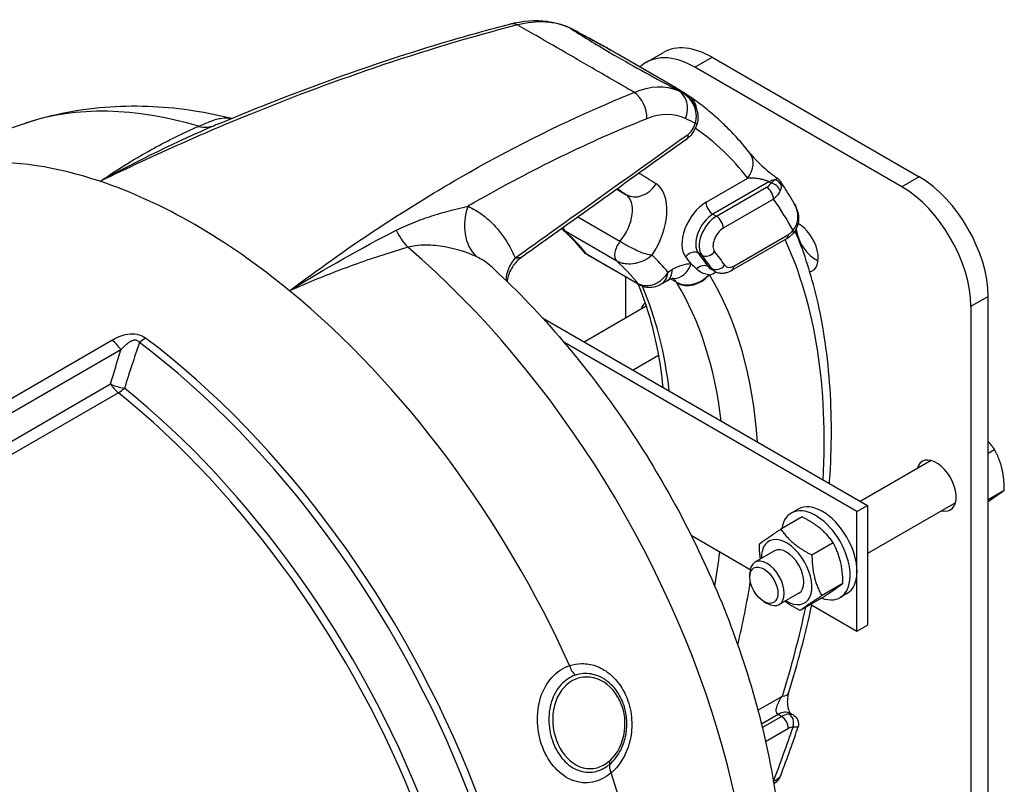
# Model space of a CAD drawing. Header units: millimetres. Extents: x 0 to 5940, y 0 to 4200.
# Tile 13 of 56: x 1079 to 1209, y 770 to 871. Entities that reach past the tile are written whole.
import ezdxf

# ---------------------------------------------------------------- set-up
doc = ezdxf.new("R2010")
doc.units = ezdxf.units.MM
doc.header["$LTSCALE"] = 50
doc.layers.add('02-LINIE-035', color=2, linetype='CONTINUOUS')

msp = doc.modelspace()

# ---------------------------------------------------------------- linework, layer by layer
at = {"layer": '02-LINIE-035'}
for p, q in [((1165.66, 861.73), (1157.89, 866.22)), ((1161.68, 865.08), (1163.94, 866.39)), ((1168.08, 864.45), (1170.34, 865.76)), ((1170.34, 865.76), (1197.5, 850.08)), ((1195.23, 848.77), (1168.08, 864.45)), ((1159.03, 856.58), (1159.03, 856.58)), ((1169.54, 846.74), (1175.04, 849.91)), ((1177.8, 849.42), (1170.45, 845.17)), ((1178.08, 849.26), (1177.8, 849.42)), ((1197.5, 850.08), (1195.23, 848.77)), ((1157.82, 848.45), (1159.05, 847.74)), ((1170.9, 844.91), (1177.49, 848.72)), ((1178.39, 847.15), (1171.81, 843.35)), ((1170.45, 845.17), (1170.9, 844.91)), ((1158.25, 841.6), (1152.7, 844.8)), ((1157.83, 839.02), (1151.05, 842.94)), ((1173.17, 838.38), (1180.35, 842.53)), ((1180.09, 841.95), (1172.9, 837.8)), ((1153.85, 839.98), (1160.64, 836.06)), ((1160.83, 835.9), (1154.04, 839.82)), ((1168.99, 839.8), (1168.54, 840.06)), ((1145.36, 839.56), (1145.36, 839.56)), ((1164.54, 837.58), (1165.11, 837.91)), ((1169.84, 838.3), (1170.3, 838.04)), ((1170.66, 837.7), (1170.21, 837.96)), ((1159.03, 831.56), (1159.03, 836.93)), ((1164.45, 836.45), (1163.53, 835.92)), ((1164.39, 837), (1164.38, 837)), ((1165.65, 836.27), (1164.94, 836.68)), ((1204.29, 833.1), (1206.55, 834.4)), ((1206.55, 694.36), (1206.55, 834.4)), ((1161.69, 833.1), (1153.57, 828.41)), ((1204.29, 833.1), (1204.29, 693.05)), ((1148.09, 831.58), (1190.71, 806.97)), ((996.46, 773.73), (1091.59, 828.66)), ((1189.35, 806.18), (1150.9, 828.38)), ((1092.77, 827.38), (996.89, 772.03)), ((1163.29, 826.64), (1159.97, 824.72)), ((997.82, 768.88), (1091.41, 822.92)), ((1092.43, 821.77), (999.29, 767.99)), ((1206.55, 813.82), (1207.41, 814.31)), ((1199.07, 812.88), (1189.77, 807.51)), ((1206.55, 807.75), (1208.68, 808.98)), ((1181.63, 806.5), (1180.72, 805.98)), ((1189.35, 806.18), (1190.71, 806.97)), ((1202.27, 807.33), (1190.71, 800.66)), ((1190.71, 806.97), (1190.71, 791.29)), ((1182.15, 805.48), (1179.36, 803.87)), ((1189.35, 790.51), (1189.35, 806.18)), ((1167.58, 803.07), (1175.34, 798.6)), ((1186.23, 802.09), (1183.44, 800.48)), ((1178.52, 801.01), (1175.95, 799.53)), ((1175.29, 797.58), (1175.29, 798.06)), ((1187.5, 796.75), (1184.71, 795.14)), ((1181.72, 795.47), (1179.15, 793.99)), ((1184.68, 794.81), (1181.89, 793.2)), ((1188.03, 795.42), (1187.12, 794.89)), ((1177.13, 794.38), (1177.55, 794.14)), ((1183.29, 794.01), (1189.35, 790.51)), ((1189.35, 790.51), (1190.71, 791.29)), ((1176.34, 780.12), (1179.57, 781.99)), ((1178.99, 779.56), (1176.81, 778.3)), ((1176.92, 777.85), (1179.45, 779.3)), ((1179.45, 779.3), (1178.99, 779.56)), ((1180.97, 779.5), (1180.59, 779.72)), ((1181.6, 777.85), (1181.6, 777.85)), ((1180.35, 777.73), (1177.36, 776)), ((1178.38, 770.85), (1178.39, 770.85))]:
    msp.add_line(p, q, dxfattribs=at)
for centre, major_axis, ratio, start_param, end_param in [((1144.59, 867.02), (-0.81, 3.1), 0.640847, 5.808362, 6.283186), ((1144.59, 867.02), (-0.81, 3.1), 0.640847, 6.282666, 6.282678), ((1150.15, 866.8), (1.3, 2.92), 0.812102, 6.197838, 6.283183), ((1105.75, 785.49), (49.4, 82.31), 0.580531, 0.063063, 0.070799), ((1170.34, 855.3), (-6.4, 11.09), 0.57735, 5.497787, 6.283185), ((1168.08, 854), (-6.4, 11.09), 0.57735, 5.497787, 6.416804), ((1159.3, 858.53), (-1.2, 2.97), 0.728994, 4.156619, 5.444748), ((1121.82, 776.21), (46.59, 83.93), 0.57405, 0.043555, 0.051291), ((1164.38, 858.58), (1.3, 2.93), 0.817838, 4.778614, 6.196638), ((1165.53, 858.01), (1.8, 2.64), 0.815733, 5.486871, 6.283185), ((1165.53, 858.02), (1.81, 2.64), 0.815732, 0.001466, 0.001469), ((1116.68, 782.52), (-41.72, 72.26), 0.57735, 5.732693, 6.163705), ((1166.81, 859.06), (1.06, 0.71), 0.173098, 5.897909, 6.28312), ((1164.62, 857.86), (0.17, 3.68), 0.997897, 5.204381, 5.265196), ((1166.89, 858.93), (1.1, 0.65), 0.169873, 5.869063, 6.283172), ((1166.89, 858.93), (1.1, 0.65), 0.169873, 0.000052, 0.000066), ((1165.53, 858.01), (1.8, 2.64), 0.815733, 5.185589, 5.185811), ((1102.66, 862.74), (2.54, -5.87), 0.716704, 5.798056, 6.253609), ((1122.99, 774.02), (46.18, 82.52), 0.574424, 0.021907, 0.047923), ((1167.14, 857.45), (1.23, -0.37), 0.071099, 5.673178, 6.283185), ((1167.13, 857.45), (1.23, -0.37), 0.071099, 0.000014, 0.000026), ((1166.19, 856), (0.74, -1.04), 0.634824, 0.000061, 0.829743), ((1119.43, 777.57), (46.4, 80.37), 0.57735, 6.057608, 6.232352), ((1166.19, 856), (0.74, -1.04), 0.634824, 0.000036, 0.000097), ((1102.46, 774.31), (-42.56, 73.72), 0.57735, 5.705872, 6.283185), ((1172.77, 851.22), (2.51, 1.98), 0.795811, 5.018746, 6.282934), ((1172.77, 851.22), (2.51, 1.98), 0.795811, 6.282934, 6.283185), ((1119.43, 777.57), (41.92, 72.61), 0.57735, 6.243721, 6.297967), ((1102.46, 774.31), (-42.56, 73.72), 0.57735, 5.289702, 5.705872), ((1160.71, 850.48), (-1.79, -2.66), 0.815861, 0.055738, 1.626534), ((1158.99, 842.61), (3.84, 6.65), 0.57735, 4.622483, 6.243721), ((1175.16, 849.78), (3.05, -0.11), 0.511331, 5.597265, 6.009256), ((1177.8, 846.81), (1.6, 2.77), 0.57735, 0.455002, 0.785398), ((1178.08, 848.22), (1.1, -0.66), 0.772096, 0.678161, 2.001936), ((1178.24, 848.55), (1.21, -0.42), 0.932985, 0.671058, 1.648759), ((1197.5, 839.63), (-6.4, 11.09), 0.57735, 3.926991, 5.497787), ((1117.17, 778.88), (40.32, 69.84), 0.57735, 6.243721, 6.273676), ((1156.72, 843.92), (2.24, 3.88), 0.57735, 4.430213, 6.243721), ((1177.49, 847.67), (-0.64, 1.11), 0.57735, 3.926991, 5.497787), ((1195.23, 838.32), (6.4, -11.09), 0.57735, 0.785398, 2.356194), ((1169.54, 843.08), (-2.24, -3.88), 0.57735, 3.926991, 6.061527), ((1170.45, 846.22), (0.64, -1.11), 0.57735, 3.926991, 5.497787), ((1121.7, 776.27), (46.4, 80.37), 0.57735, 5.941933, 6.025372), ((1143.25, 844.6), (-2.61, -5.84), 0.81025, 4.795831, 5.987672), ((1170.45, 842.56), (-1.6, -2.77), 0.57735, 3.926991, 6.061527), ((1180.3, 845.22), (1.23, 0.34), 0.020789, 6.283177, 6.469551), ((1170.9, 842.3), (-1.6, -2.77), 0.57735, 3.926991, 6.061527), ((1170.9, 843.87), (-0.64, 1.11), 0.57735, 3.926991, 5.497787), ((1181.66, 840.93), (1.84, -3.19), 0.57735, 6.113893, 8.656632), ((1132.2, 845.69), (1.78, -6.15), 0.630828, 4.963285, 5.418839), ((1152.12, 844.52), (-0.96, -1.66), 0.57735, 5.700958, 6.160661), ((1110.38, 782.8), (36.48, 63.19), 0.57735, 6.066397, 6.160661), ((1171.81, 841.78), (-0.96, -1.66), 0.57735, 3.926991, 6.061527), ((1179.45, 843.05), (0.64, -1.11), 0.57735, 0, 0.785398), ((1180.35, 844.1), (0.96, 1.66), 0.57735, 3.926991, 4.381481), ((1180.04, 843.56), (0.963, -0.843), 0.265281, 0.000099, 0.642008), ((1180.04, 843.56), (0.963, -0.843), 0.265281, 6.283184, 6.283283), ((1183.92, 842.24), (1.84, -3.19), 0.57735, 4.092881, 5.620957), ((1158.9, 840.6), (-0.96, -1.66), 0.57735, 4.430213, 6.160661), ((1119.43, 777.57), (46.4, 80.37), 0.57735, 5.431001, 5.895586), ((1125.43, 787.57), (-31.2, 54.04), 0.57735, 5.574368, 5.574371), ((1116.68, 782.52), (41.72, -72.26), 0.57735, 0.119481, 2.121289), ((1155, 841.48), (-0.96, -1.66), 0.57735, 6.066397, 6.283133), ((1155, 841.48), (-0.96, -1.66), 0.57735, 6.283133, 6.283185), ((1119.43, 777.57), (38.08, 65.96), 0.57735, 6.07563, 6.142838), ((1167.77, 839.06), (0.999, 0.8), 0.79652, 0.301437, 1.872233), ((1120.34, 777.05), (40.32, 69.84), 0.57735, 6.016984, 6.061527), ((1169.75, 840.8), (-0.999, -0.8), 0.79652, 0.301437, 1.872233), ((1120.79, 776.79), (40.32, 69.84), 0.57735, 6.016984, 6.061527), ((1121.7, 776.27), (40.96, 70.94), 0.57735, 6.016984, 6.061527), ((1125.43, 787.57), (-31.2, 54.04), 0.57735, 5.516435, 5.516443), ((1149.43, 837.66), (-5.9, -2.48), 0.698522, 5.362933, 5.981096), ((1117.17, 778.88), (36.48, 63.19), 0.57735, 6.066397, 6.160661), ((1165.11, 831.64), (3.84, 6.65), 0.57735, 0.312308, 0.785398), ((1165.32, 839.96), (-0.04, -3.2), 0.777, 0.000217, 1.160885), ((1119.43, 777.57), (39.68, 68.73), 0.57735, 6.037121, 6.061527), ((1169.06, 837.33), (1.05, 0.73), 0.787737, 0.356168, 1.752046), ((1162.85, 839.22), (1.6, -2.77), 0.57735, 0, 0.785398), ((1167.66, 838.64), (-2.75, -1.64), 0.791811, 0.408727, 1.956894), ((1167.72, 838.53), (-2.73, -1.67), 0.778976, 0.400838, 1.971634), ((1171.81, 840.73), (-1.6, -2.77), 0.57735, 6.016984, 6.283185), ((1170.9, 841.26), (-2.24, -3.88), 0.57735, 0.490111, 0.780483), ((1119.43, 777.57), (40.32, 69.84), 0.57735, 5.572039, 5.97885), ((1171.08, 839.01), (-1.05, -0.73), 0.787737, 0.356168, 1.926965), ((1172.26, 840.47), (-1.6, -2.77), 0.57735, 6.016984, 6.283185), ((1173.17, 839.95), (-0.96, -1.66), 0.57735, 6.016984, 7.068583), ((1172.26, 838.91), (0.64, -1.11), 0.57735, 0, 0.785398), ((1161.79, 837.56), (-0.96, -1.66), 0.57735, 6.066397, 6.283185), ((1165.32, 839.96), (-0.04, -3.2), 0.777, 6.283184, 6.283401), ((1171.1, 832.02), (-5.97, 6.05), 0.179855, 0.634179, 0.656706), ((1117.17, 778.88), (38.72, 67.07), 0.57735, 5.62144, 5.97885), ((1102.46, 774.31), (-42.56, 73.72), 0.57735, 4.541425, 5.289702), ((1161.79, 837.56), (-0.96, -1.66), 0.57735, 0, 0.000052), ((1110.38, 782.8), (-38.72, -67.07), 0.57735, 2.479847, 2.738638), ((1163.56, 830.48), (-1.84, 3.19), 0.57735, 0.100277, 0.516475), ((1091.32, 826.22), (-1.6, 2.77), 0.57735, 4.799655, 5.377089), ((1095.66, 826.54), (-1.92, -2.56), 0.484785, 3.99143, 4.340496), ((1086.25, 764.95), (-42.46, 73.55), 0.57735, 3.553094, 5.348085), ((1087.02, 765.39), (42.56, -73.72), 0.57735, 0.411501, 2.206492), ((1092.86, 824.08), (3.07, -0.89), 0.504254, 4.369858, 4.975373), ((1092.86, 824.08), (-1.6, 2.77), 0.57735, 1.658063, 2.163471), ((1092.86, 824.08), (-2, -2.5), 0.45608, 0.864852, 1.213918), ((1081.25, 762.06), (-41.28, 71.5), 0.57735, 3.596115, 5.305064), ((1082.02, 762.51), (41.38, -71.67), 0.57735, 0.454523, 2.163471), ((1199.76, 809.58), (-1.84, 3.19), 0.57735, 2.625118, 6.79966), ((1184.83, 800.96), (-3.2, 5.54), 0.57735, 3.141593, 6.283185), ((1183.92, 800.44), (-3.2, 5.54), 0.57735, 2.532644, 6.891532), ((1180.12, 798.24), (2.34, -4.05), 0.57735, 5.466899, 10.241065), ((1180.12, 798.24), (-1.6, 2.77), 0.57735, 3.141593, 6.283185), ((1117.17, 778.88), (38.72, 67.07), 0.57735, 5.284551, 5.350991), ((1177.55, 796.76), (1.6, -2.77), 0.57735, 5.497896, 10.210067), ((1119.43, 777.57), (-40.32, -69.84), 0.57735, 2.044104, 2.159316), ((1119.43, 777.57), (46.4, 80.37), 0.57735, 5.08627, 5.224717), ((1152.75, 786.24), (-0.6, 1.82), 0.592368, 1.51914, 2.338336), ((1177.31, 783.29), (3.06, -0.95), 0.29821, 5.63358, 6.283113), ((1177.31, 783.29), (3.06, -0.95), 0.29821, 6.283113, 6.283185), ((1125.96, 787.87), (17.06, -29.55), 0.57735, 1.039193, 1.039215), ((1125.96, 787.87), (17.06, -29.55), 0.57735, 0.999012, 0.999042), ((1178.99, 776.95), (1.6, 2.77), 0.57735, 0, 0.785398), ((1179.45, 776.69), (1.6, 2.77), 0.57735, 0.330908, 0.785398), ((1179.45, 778.26), (-0.64, 1.11), 0.57735, 3.926991, 5.497787), ((1180.04, 778.44), (-0.02, 1.28), 0.7722, 4.281679, 5.852476), ((1121.7, 776.27), (46.4, 80.37), 0.57735, 4.970202, 5.053642), ((1180.35, 776.17), (0.96, 1.66), 0.57735, 0.330908, 0.785398), ((1125.96, 787.87), (17.06, -29.55), 0.57735, 0.853236, 0.853486), ((1158.33, 771.85), (-1.25, 1.46), 0.522811, 0.298, 1.11722), ((1102.46, 774.31), (-42.56, 73.72), 0.57735, 4.017826, 4.359754), ((1178.08, 771.92), (1.1, -0.66), 0.772096, 6.283162, 6.467304), ((1177.49, 771.38), (-0.64, 1.11), 0.57735, 3.848427, 3.926991)]:
    msp.add_ellipse(centre, major_axis=major_axis, ratio=ratio, start_param=start_param, end_param=end_param, dxfattribs=at)
msp.add_ellipse((1177.13, 796.52), major_axis=(1.31, -2.26), ratio=0.57735, dxfattribs=at)
for points, knots in [([(1144.78, 870.01), (1138.58, 868.4), (1132.3, 866.51), (1125.96, 864.35), (1120.18, 862.38), (1114.35, 860.19), (1108.47, 857.77), (1105.91, 856.71), (1103.34, 855.61), (1100.77, 854.47), (1097.2, 852.89), (1093.62, 851.23), (1090.03, 849.49)], [0, 0, 0, 0, 0.349626, 0.349626, 0.349626, 0.668314, 0.668314, 0.668314, 0.80729, 0.80729, 0.80729, 1, 1, 1, 1]), ([(1105.71, 857.09), (1115.82, 861.34), (1125.85, 864.95), (1138.4, 868.67), (1141.1, 869.42), (1143.78, 870.12)], [0, 0, 0, 0, 6.115264, 6.115264, 7.80089, 7.80089, 7.80089, 7.80089]), ([(1143.78, 870.12), (1145.46, 870.55), (1147.14, 870.69), (1149.66, 870.36), (1150.59, 870.1), (1151.45, 869.72)], [0, 0, 0, 0, 0.976305, 0.976305, 1.573452, 1.573452, 1.573452, 1.573452]), ([(1160.11, 861.16), (1159.01, 861.8), (1157.93, 862.43), (1156.86, 863.04), (1155.08, 864.07), (1153.4, 865.04), (1151.78, 865.98), (1151.77, 865.98), (1151.77, 865.99), (1151.76, 865.99), (1150.15, 866.92), (1148.65, 867.79), (1147.23, 868.6), (1146.38, 869.1), (1145.56, 869.57), (1144.78, 870.01)], [0.0000047, 0.0000047, 0.0000047, 0.0000047, 0.1862605, 0.1862605, 0.1862605, 0.4985428, 0.4985428, 0.4985428, 0.5, 0.5, 0.5, 0.8111526, 0.8111526, 0.8111526, 1, 1, 1, 1]), ([(1151.65, 869.62), (1152.39, 869.14), (1153.25, 868.6), (1154.24, 867.99), (1155.07, 867.48), (1155.98, 866.94), (1156.97, 866.36), (1157.17, 866.24), (1157.36, 866.13), (1157.57, 866.01), (1157.57, 866.01), (1157.57, 866.01), (1157.57, 866.01), (1158.81, 865.3), (1160.13, 864.55), (1161.54, 863.78), (1162.94, 863), (1164.4, 862.21), (1165.88, 861.4)], [0, 0, 0, 0, 0.250151, 0.250151, 0.250151, 0.459302, 0.459302, 0.459302, 0.5, 0.5, 0.5, 0.500476, 0.500476, 0.500476, 0.751079, 0.751079, 0.751079, 1, 1, 1, 1]), ([(1152.03, 869.45), (1152.4, 869.24), (1152.8, 869.03), (1153.63, 868.57), (1154.08, 868.33), (1155.09, 867.78), (1155.66, 867.47), (1156.55, 866.98), (1156.9, 866.79), (1157.23, 866.6)], [0, 0, 0, 0, 0.212214, 0.212214, 0.4465846, 0.4465846, 0.7599764, 0.7599764, 0.9644123, 0.9644123, 0.9644123, 0.9644123]), ([(1157.89, 866.22), (1157.55, 866.41), (1157.2, 866.61), (1156.84, 866.82), (1156.68, 866.91), (1156.51, 867), (1156.35, 867.09), (1155.94, 867.32), (1155.5, 867.56), (1155.06, 867.8), (1154.87, 867.9), (1154.69, 868), (1154.51, 868.1), (1154.24, 868.24), (1153.98, 868.38), (1153.71, 868.53), (1153.25, 868.77), (1152.8, 869.02), (1152.36, 869.26), (1152.26, 869.32), (1152.15, 869.38), (1152.04, 869.44)], [0.3739725, 0.3739725, 0.3739725, 0.3739725, 0.5, 0.5, 0.5, 0.555741, 0.555741, 0.555741, 0.6935337, 0.6935337, 0.6935337, 0.75, 0.75, 0.75, 0.8304427, 0.8304427, 0.8304427, 0.9662102, 0.9662102, 0.9662102, 1, 1, 1, 1]), ([(1166.27, 861.23), (1166.2, 861.27), (1166.13, 861.31), (1166.07, 861.35), (1165.82, 861.5), (1165.64, 861.62), (1165.52, 861.71), (1165.44, 861.76), (1165.38, 861.81), (1165.34, 861.84), (1165.32, 861.86), (1165.3, 861.88), (1165.29, 861.89), (1165.26, 861.92), (1165.27, 861.93), (1165.32, 861.91), (1165.33, 861.91), (1165.36, 861.9), (1165.39, 861.88), (1165.45, 861.85), (1165.55, 861.8), (1165.66, 861.73)], [0, 0, 0, 0, 0.0337898, 0.0337898, 0.0337898, 0.1695573, 0.1695573, 0.1695573, 0.25, 0.25, 0.25, 0.3064663, 0.3064663, 0.3064663, 0.444259, 0.444259, 0.444259, 0.5, 0.5, 0.5, 0.6260276, 0.6260276, 0.6260276, 0.6260276]), ([(1114.9, 835.13), (1122.29, 840.71), (1129.79, 845.67), (1137.29, 849.99), (1143.6, 853.62), (1149.92, 856.8), (1156.24, 859.54), (1157.53, 860.1), (1158.82, 860.64), (1160.11, 861.16)], [0, 0, 0, 0, 0.497038, 0.497038, 0.497038, 0.91486, 0.91486, 0.91486, 1, 1, 1, 1]), ([(1165.77, 861.56), (1165.77, 861.56), (1165.77, 861.56), (1165.77, 861.56), (1165.8, 861.54), (1165.91, 861.46), (1166.02, 861.39), (1166.25, 861.25), (1166.35, 861.19), (1166.46, 861.12)], [1.0935239, 1.0935239, 1.0935239, 1.0935239, 1.0978934, 1.0978934, 1.2083504, 1.2083504, 1.3793642, 1.3793642, 1.479893, 1.479893, 1.479893, 1.479893]), ([(1166.46, 861.12), (1166.44, 861.13), (1166.41, 861.15), (1166.39, 861.16), (1166.37, 861.17), (1166.35, 861.18), (1166.33, 861.2), (1166.32, 861.2), (1166.31, 861.21), (1166.3, 861.21), (1166.29, 861.22), (1166.29, 861.22), (1166.28, 861.22), (1166.28, 861.22), (1166.28, 861.22), (1166.27, 861.22), (1166.27, 861.23), (1166.27, 861.23), (1166.27, 861.23)], [0.89587, 0.89587, 0.89587, 0.89587, 0.9359688, 0.9359688, 0.9359688, 0.9688221, 0.9688221, 0.9688221, 0.9847699, 0.9847699, 0.9847699, 0.9925431, 0.9925431, 0.9925431, 0.9958377, 0.9958377, 0.9958377, 1, 1, 1, 1]), ([(1167.85, 859.64), (1167.71, 859.89), (1167.54, 860.13), (1167.36, 860.35), (1167.05, 860.7), (1166.67, 861), (1166.27, 861.23)], [0, 0, 0, 0, 0.3773337, 0.3773337, 0.3773337, 0.9999323, 0.9999323, 0.9999323, 0.9999323]), ([(1166.48, 861.11), (1166.87, 860.87), (1167.22, 860.58), (1167.64, 860.09), (1167.77, 859.93), (1167.88, 859.77)], [0, 0, 0, 0, 0.21048, 0.21048, 0.3045698, 0.3045698, 0.3045698, 0.3045698]), ([(1175.28, 853.2), (1174.82, 853.79), (1174.35, 854.35), (1173.37, 855.46), (1172.86, 855.99), (1171.83, 857.02), (1171.3, 857.52), (1170.21, 858.48), (1169.65, 858.94), (1168.51, 859.83), (1167.93, 860.25), (1167.34, 860.66)], [0.5598209, 0.5598209, 0.5598209, 0.5598209, 0.5962835, 0.5962835, 0.6327461, 0.6327461, 0.6692086, 0.6692086, 0.7056712, 0.7056712, 0.7421337, 0.7421337, 0.7421337, 0.7421337]), ([(1080.23, 857.13), (1082.05, 857.73), (1083.9, 858.21), (1087.63, 858.92), (1089.5, 859.15), (1093.23, 859.4), (1095.09, 859.41), (1098.78, 859.23), (1100.61, 859.04), (1104.07, 858.5), (1105.71, 858.17), (1107.33, 857.77)], [0.9048789, 0.9048789, 0.9048789, 0.9048789, 0.983741, 0.983741, 1.0626031, 1.0626031, 1.1414652, 1.1414652, 1.2203273, 1.2203273, 1.2928882, 1.2928882, 1.2928882, 1.2928882]), ([(1168.13, 857.1), (1168.26, 857.5), (1168.3, 857.92), (1168.26, 858.33), (1168.22, 858.72), (1168.11, 859.09), (1167.95, 859.44)], [0, 0, 0, 0, 0.517979, 0.517979, 0.517979, 1, 1, 1, 1]), ([(1168, 859.57), (1168.22, 859.2), (1168.38, 858.78), (1168.5, 857.97), (1168.49, 857.58), (1168.39, 857.17), (1168.37, 857.13), (1168.36, 857.08)], [0, 0, 0, 0, 0.205507, 0.205507, 0.3827526, 0.3827526, 0.4036123, 0.4036123, 0.4036123, 0.4036123]), ([(1059.9, 848.02), (1061.2, 848.78), (1062.52, 849.5), (1065.18, 850.89), (1066.53, 851.56), (1069.23, 852.84), (1070.6, 853.45), (1073.33, 854.61), (1074.71, 855.15), (1077.47, 856.19), (1078.85, 856.67), (1080.23, 857.13)], [0.7853982, 0.7853982, 0.7853982, 0.7853982, 0.8092943, 0.8092943, 0.8331905, 0.8331905, 0.8570866, 0.8570866, 0.8809828, 0.8809828, 0.9048789, 0.9048789, 0.9048789, 0.9048789]), ([(1090.03, 849.49), (1091.88, 850.75), (1093.73, 851.92), (1095.59, 852.99), (1097.53, 854.11), (1099.47, 855.12), (1101.43, 856.02), (1101.93, 856.26), (1102.44, 856.48), (1102.95, 856.7)], [0, 0, 0, 0, 0.4330124, 0.4330124, 0.4330124, 0.8836623, 0.8836623, 0.8836623, 1, 1, 1, 1]), ([(1102.95, 856.7), (1103.59, 856.99), (1104.12, 857.22), (1104.61, 857.4), (1104.85, 857.49), (1105.08, 857.57), (1105.31, 857.63), (1105.54, 857.69), (1105.77, 857.74), (1106.01, 857.77), (1106.44, 857.83), (1106.87, 857.82), (1107.31, 857.76)], [0, 0, 0, 0, 0.2484427, 0.2484427, 0.2484427, 0.371015, 0.371015, 0.371015, 0.4995436, 0.4995436, 0.4995436, 0.7408215, 0.7408215, 0.7408215, 0.7408215]), ([(1161.77, 857.7), (1154.21, 854.69), (1146.66, 851.01), (1139.13, 846.7), (1138.86, 846.54), (1138.59, 846.38), (1138.32, 846.23)], [0, 0, 0, 0, 0.965203, 0.965203, 0.965203, 1, 1, 1, 1]), ([(1168.36, 857.08), (1168.26, 856.75), (1168.12, 856.43), (1167.79, 855.84), (1167.59, 855.56), (1167.23, 855.19), (1167.08, 855.07), (1166.93, 854.96)], [0, 0, 0, 0, 0.1618589, 0.1618589, 0.3238967, 0.3238967, 0.419932, 0.419932, 0.419932, 0.419932]), ([(1167.18, 855.65), (1167.32, 855.74), (1167.45, 855.88), (1167.58, 856.03), (1167.7, 856.18), (1167.81, 856.37), (1167.91, 856.56), (1168, 856.73), (1168.07, 856.92), (1168.13, 857.1)], [0, 0, 0, 0, 0.346227, 0.346227, 0.346227, 0.692595, 0.692595, 0.692595, 1, 1, 1, 1]), ([(1144.48, 839.44), (1146.86, 841.14), (1149.25, 842.85), (1156.81, 848.25), (1162, 851.95), (1167.18, 855.65)], [0, 0, 0, 0, 0.315066, 0.315066, 1, 1, 1, 1]), ([(1175.28, 853.2), (1175.38, 853.08), (1175.51, 852.92), (1175.86, 852.54), (1176.08, 852.3), (1176.63, 851.75), (1176.97, 851.43), (1177.65, 850.85), (1177.99, 850.57), (1178.52, 850.17), (1178.72, 850.02), (1178.9, 849.9)], [0, 0, 0, 0, 0.1636056, 0.1636056, 0.3613859, 0.3613859, 0.5898765, 0.5898765, 0.7891997, 0.7891997, 0.9070354, 0.9070354, 0.9070354, 0.9070354]), ([(1177.8, 849.42), (1177.75, 849.45), (1177.69, 849.48), (1177.63, 849.51), (1177.57, 849.53), (1177.51, 849.56), (1177.45, 849.58), (1177.3, 849.64), (1177.14, 849.68), (1176.98, 849.72), (1176.84, 849.76), (1176.7, 849.79), (1176.57, 849.81), (1176.52, 849.82), (1176.47, 849.83), (1176.42, 849.83), (1176.19, 849.87), (1175.97, 849.89), (1175.77, 849.91), (1175.51, 849.92), (1175.26, 849.92), (1175.04, 849.91)], [0, 0, 0, 0, 0.06181, 0.06181, 0.06181, 0.118241, 0.118241, 0.118241, 0.26387, 0.26387, 0.26387, 0.40093, 0.40093, 0.40093, 0.45041, 0.45041, 0.45041, 0.692235, 0.692235, 0.692235, 1, 1, 1, 1]), ([(1181.14, 846.52), (1181.02, 846.72), (1180.91, 846.93), (1180.67, 847.34), (1180.55, 847.54), (1180.31, 847.94), (1180.18, 848.14), (1179.93, 848.53), (1179.81, 848.73), (1179.56, 849.11), (1179.44, 849.29), (1179.31, 849.48)], [0.45589686, 0.45589686, 0.45589686, 0.45589686, 0.46706348, 0.46706348, 0.47823011, 0.47823011, 0.48939674, 0.48939674, 0.50056337, 0.50056337, 0.51122492, 0.51122492, 0.51122492, 0.51122492]), ([(1128.89, 843.07), (1129.72, 843.5), (1130.57, 843.86), (1131.42, 844.19), (1132.24, 844.51), (1133.06, 844.79), (1133.87, 845.05), (1135.42, 845.53), (1136.92, 845.91), (1138.32, 846.23)], [0, 0, 0, 0, 0.265918, 0.265918, 0.265918, 0.519268, 0.519268, 0.519268, 1, 1, 1, 1]), ([(1138.32, 846.23), (1138.98, 845.93), (1139.61, 845.55), (1140.21, 845.1), (1140.4, 844.96), (1140.6, 844.8), (1140.79, 844.63), (1140.87, 844.56), (1140.95, 844.49), (1141.04, 844.41)], [0, 0, 0, 0, 0.677989, 0.677989, 0.677989, 0.90028, 0.90028, 0.90028, 1, 1, 1, 1]), ([(1180.95, 843.03), (1181.26, 843.39), (1181.46, 843.82), (1181.55, 844.27), (1181.63, 844.69), (1181.61, 845.13), (1181.51, 845.56)], [0, 0, 0, 0, 0.518172, 0.518172, 0.518172, 1, 1, 1, 1]), ([(1181.54, 845.56), (1181.65, 845.14), (1181.7, 844.7), (1181.62, 843.89), (1181.51, 843.52), (1181.24, 843.02), (1181.13, 842.86), (1181.01, 842.71)], [0, 0, 0, 0, 0.2025173, 0.2025173, 0.3807112, 0.3807112, 0.4710355, 0.4710355, 0.4710355, 0.4710355]), ([(1141.04, 844.41), (1141.05, 844.4), (1141.06, 844.39), (1141.08, 844.38), (1141.36, 844.13), (1141.63, 843.86), (1141.89, 843.57), (1142.27, 843.15), (1142.63, 842.7), (1142.97, 842.21), (1143.54, 841.38), (1144.05, 840.45), (1144.48, 839.44)], [0, 0, 0, 0, 0.009223, 0.009223, 0.009223, 0.207241, 0.207241, 0.207241, 0.5, 0.5, 0.5, 1, 1, 1, 1]), ([(1150.71, 843.18), (1150.88, 843.02), (1151.06, 842.86), (1151.41, 842.52), (1151.59, 842.34), (1151.94, 841.99), (1152.11, 841.81), (1152.45, 841.44), (1152.61, 841.25), (1152.94, 840.87), (1153.11, 840.67), (1153.27, 840.48)], [5.62099672, 5.62099672, 5.62099672, 5.62099672, 5.63931775, 5.63931775, 5.65802962, 5.65802962, 5.67674149, 5.67674149, 5.69545336, 5.69545336, 5.71416523, 5.71416523, 5.71416523, 5.71416523]), ([(1180.09, 841.95), (1180.16, 841.99), (1180.23, 842.03), (1180.36, 842.12), (1180.42, 842.17), (1180.55, 842.27), (1180.61, 842.32), (1180.73, 842.43), (1180.79, 842.48), (1180.9, 842.59), (1180.95, 842.65), (1181.01, 842.71)], [4.712389, 4.712389, 4.712389, 4.712389, 4.8032871, 4.8032871, 4.8941852, 4.8941852, 4.9850833, 4.9850833, 5.0759815, 5.0759815, 5.1668796, 5.1668796, 5.1668796, 5.1668796]), ([(1185.73, 809.84), (1185.74, 809.96), (1185.75, 810.07), (1186.07, 814.64), (1186.07, 818.97), (1185.45, 827.24), (1184.83, 831.19), (1183.19, 837.76), (1182.3, 840.46), (1181.23, 843.01)], [6.1965756, 6.1965756, 6.1965756, 6.1965756, 6.2008819, 6.2008819, 6.3654887, 6.3654887, 6.5300954, 6.5300954, 6.6560948, 6.6560948, 6.6560948, 6.6560948]), ([(1139.37, 839.63), (1138.22, 840.17), (1136.81, 840.63), (1135.25, 840.89), (1134.46, 841.03), (1133.64, 841.11), (1132.82, 841.12), (1132.34, 841.12), (1131.87, 841.1), (1131.41, 841.04), (1131.07, 840.99), (1130.74, 840.93), (1130.41, 840.84)], [0, 0, 0, 0, 0.5, 0.5, 0.5, 0.751514, 0.751514, 0.751514, 0.895882, 0.895882, 0.895882, 1, 1, 1, 1]), ([(1162.46, 839.81), (1162.22, 839.82), (1161.94, 839.88), (1161.62, 839.97), (1161.3, 840.06), (1160.97, 840.19), (1160.61, 840.35), (1160.55, 840.38), (1160.49, 840.4), (1160.43, 840.43), (1160.1, 840.58), (1159.77, 840.75), (1159.45, 840.92), (1159.24, 841.04), (1159.03, 841.15), (1158.84, 841.26), (1158.63, 841.38), (1158.43, 841.49), (1158.25, 841.6)], [0, 0, 0, 0, 0.228949, 0.228949, 0.228949, 0.460335, 0.460335, 0.460335, 0.5, 0.5, 0.5, 0.713444, 0.713444, 0.713444, 0.852914, 0.852914, 0.852914, 1, 1, 1, 1]), ([(1130.41, 840.84), (1128.23, 840.2), (1126.02, 839.49), (1123.78, 838.69), (1121.64, 837.93), (1119.49, 837.1), (1117.32, 836.18), (1116.51, 835.84), (1115.71, 835.49), (1114.9, 835.13)], [0, 0, 0, 0, 0.4321887, 0.4321887, 0.4321887, 0.8458026, 0.8458026, 0.8458026, 1, 1, 1, 1]), ([(1162.46, 839.81), (1162.19, 839.56), (1161.88, 839.34), (1161.53, 839.16), (1161.17, 838.98), (1160.79, 838.84), (1160.4, 838.75), (1160.33, 838.74), (1160.27, 838.72), (1160.2, 838.71), (1159.83, 838.64), (1159.46, 838.62), (1159.1, 838.65), (1158.87, 838.67), (1158.65, 838.71), (1158.44, 838.77), (1158.22, 838.83), (1158.02, 838.91), (1157.83, 839.02)], [0, 0, 0, 0, 0.228755, 0.228755, 0.228755, 0.461737, 0.461737, 0.461737, 0.5, 0.5, 0.5, 0.715339, 0.715339, 0.715339, 0.854185, 0.854185, 0.854185, 1, 1, 1, 1]), ([(1141.64, 838.07), (1141.41, 838.29), (1141.17, 838.49), (1140.93, 838.68), (1140.89, 838.71), (1140.85, 838.74), (1140.81, 838.77), (1140.35, 839.11), (1139.87, 839.4), (1139.37, 839.63)], [0.6310475, 0.6310475, 0.6310475, 0.6310475, 0.753092, 0.753092, 0.753092, 0.7723844, 0.7723844, 0.7723844, 1, 1, 1, 1]), ([(1145.36, 839.56), (1144.88, 839.22), (1144.45, 838.76), (1143.81, 837.76), (1143.59, 837.2), (1143.47, 836.57), (1143.46, 836.46), (1143.45, 836.36)], [0, 0, 0, 0, 0.340709, 0.340709, 0.6784812, 0.6784812, 0.7472924, 0.7472924, 0.7472924, 0.7472924]), ([(1144.48, 839.44), (1144.66, 839.45), (1144.83, 839.46), (1144.98, 839.48), (1145.1, 839.49), (1145.21, 839.51), (1145.28, 839.53), (1145.28, 839.53), (1145.28, 839.53), (1145.28, 839.53), (1145.31, 839.54), (1145.34, 839.55), (1145.36, 839.56)], [0, 0, 0, 0, 0.3155533, 0.3155533, 0.3155533, 0.5838643, 0.5838643, 0.5838643, 0.5894436, 0.5894436, 0.5894436, 0.7078915, 0.7078915, 0.7078915, 0.7078915]), ([(1141.64, 838.07), (1148.06, 832.12), (1153.89, 825.24), (1163.98, 810.39), (1168.25, 802.44), (1174.95, 786.01), (1177.37, 777.54), (1179.97, 760.54), (1180.13, 752.02), (1177.47, 736.11), (1174.84, 728.62), (1168.3, 718.96), (1165.86, 716.13), (1163.07, 713.64)], [1.865344, 1.865344, 1.865344, 1.865344, 2.230159, 2.230159, 2.589723, 2.589723, 2.950438, 2.950438, 3.316033, 3.316033, 3.653754, 3.653754, 3.80751, 3.80751, 3.80751, 3.80751]), ([(1164.54, 837.58), (1164.12, 836.85), (1163.46, 836.25), (1162.02, 835.68), (1161.25, 835.71), (1160.64, 836.06)], [0, 0, 0, 0, 0.5, 0.5, 1, 1, 1, 1]), ([(1164.54, 837.58), (1164.42, 836.84), (1164.05, 836.22), (1163.54, 835.92), (1163.54, 835.92), (1163.53, 835.92)], [0, 0, 0, 0, 0.5, 0.5, 0.5030229, 0.5030229, 0.5030229, 0.5030229]), ([(1169.89, 837.24), (1169.64, 837.29), (1169.39, 837.34), (1169.17, 837.42), (1169.15, 837.43), (1169.12, 837.44), (1169.1, 837.45), (1169.08, 837.46), (1169.05, 837.47), (1169.03, 837.48), (1168.76, 837.6), (1168.52, 837.78), (1168.3, 838.02)], [0, 0, 0, 0, 0.415268, 0.415268, 0.415268, 0.453249, 0.453249, 0.453249, 0.5, 0.5, 0.5, 1, 1, 1, 1]), ([(1170.66, 837.7), (1170.81, 837.61), (1170.97, 837.55), (1171.3, 837.46), (1171.47, 837.44), (1171.79, 837.44), (1171.95, 837.46), (1172.24, 837.52), (1172.38, 837.56), (1172.65, 837.66), (1172.78, 837.73), (1172.9, 837.8)], [3.9269908, 3.9269908, 3.9269908, 3.9269908, 4.0840704, 4.0840704, 4.2411501, 4.2411501, 4.3982297, 4.3982297, 4.5553093, 4.5553093, 4.712389, 4.712389, 4.712389, 4.712389]), ([(1160.61, 836.02), (1161.12, 834.8), (1161.58, 833.52), (1162.88, 829.2), (1163.52, 825.95), (1163.87, 822.46)], [5.914245, 5.914245, 5.914245, 5.914245, 5.9945474, 5.9945474, 6.1725819, 6.1725819, 6.1725819, 6.1725819]), ([(1163.53, 835.92), (1163.27, 835.77), (1162.98, 835.66), (1162.37, 835.54), (1162.05, 835.53), (1161.42, 835.62), (1161.11, 835.74), (1160.83, 835.9)], [0, 0, 0, 0, 0.1465715, 0.1465715, 0.2964293, 0.2964293, 0.4515302, 0.4515302, 0.4515302, 0.4515302]), ([(1165.28, 836.76), (1165.27, 836.76), (1165.25, 836.76), (1165.2, 836.75), (1165.16, 836.74), (1165.07, 836.72), (1165.01, 836.7), (1164.87, 836.66), (1164.8, 836.63), (1164.63, 836.55), (1164.54, 836.5), (1164.45, 836.45)], [1.0977065, 1.0977065, 1.0977065, 1.0977065, 1.1923245, 1.1923245, 1.2869425, 1.2869425, 1.3815604, 1.3815604, 1.4761784, 1.4761784, 1.5707963, 1.5707963, 1.5707963, 1.5707963]), ([(1165.65, 836.27), (1165.56, 836.41), (1165.49, 836.53), (1165.33, 836.67), (1165.27, 836.71), (1165.21, 836.75)], [0, 0, 0, 0, 0.5, 0.5, 0.7234098, 0.7234098, 0.7234098, 0.7234098]), ([(1091.59, 828.66), (1092.18, 829), (1092.85, 829.31), (1093.63, 829.44), (1093.64, 829.44), (1093.65, 829.44), (1093.66, 829.44), (1094.05, 829.5), (1094.48, 829.51), (1094.89, 829.43), (1094.89, 829.43), (1094.9, 829.43), (1094.91, 829.42), (1095.32, 829.34), (1095.7, 829.16), (1096, 828.93)], [0, 0, 0, 0, 0.4944, 0.4944, 0.4944, 0.5, 0.5, 0.5, 0.744851, 0.744851, 0.744851, 0.75, 0.75, 0.75, 1, 1, 1, 1]), ([(1092.77, 827.38), (1093, 827.65), (1093.24, 827.91), (1093.51, 828.14), (1093.67, 828.28), (1093.84, 828.4), (1094.03, 828.51), (1094.07, 828.54), (1094.12, 828.56), (1094.16, 828.58), (1094.24, 828.62), (1094.32, 828.65), (1094.41, 828.67), (1094.45, 828.68), (1094.5, 828.69), (1094.55, 828.7), (1094.6, 828.7), (1094.65, 828.7), (1094.7, 828.7), (1094.71, 828.7), (1094.72, 828.69), (1094.73, 828.69), (1094.8, 828.68), (1094.86, 828.66), (1094.91, 828.63), (1094.96, 828.61), (1095, 828.58), (1095.03, 828.55), (1095.08, 828.51), (1095.12, 828.47), (1095.15, 828.42), (1095.17, 828.4), (1095.19, 828.37), (1095.2, 828.34)], [0, 0, 0, 0, 0.3701426, 0.3701426, 0.3701426, 0.5829279, 0.5829279, 0.5829279, 0.6308234, 0.6308234, 0.6308234, 0.7113576, 0.7113576, 0.7113576, 0.7555012, 0.7555012, 0.7555012, 0.7985446, 0.7985446, 0.7985446, 0.80792, 0.80792, 0.80792, 0.8638676, 0.8638676, 0.8638676, 0.9084075, 0.9084075, 0.9084075, 0.9676844, 0.9676844, 0.9676844, 0.9999998, 0.9999998, 0.9999998, 0.9999998]), ([(1157.1, 771.91), (1155.61, 770.65), (1153.74, 770.28), (1152.07, 770.9), (1150.4, 771.53), (1148.92, 773.15), (1148.11, 775.22), (1147.3, 777.29), (1147.19, 779.76), (1147.84, 781.8), (1148.49, 783.83), (1149.89, 785.39), (1151.64, 785.98)], [0, 0, 0, 0, 0.25, 0.25, 0.25, 0.5, 0.5, 0.5, 0.75, 0.75, 0.75, 1, 1, 1, 1]), ([(1151.64, 785.98), (1152.16, 786.15), (1152.69, 786.24), (1153.22, 786.25), (1153.83, 786.25), (1154.44, 786.15), (1155.04, 785.95), (1155.37, 785.84), (1155.68, 785.69), (1155.99, 785.52), (1156.53, 785.21), (1157.03, 784.82), (1157.48, 784.35), (1157.98, 783.84), (1158.42, 783.23), (1158.77, 782.56), (1158.92, 782.27), (1159.06, 781.98), (1159.18, 781.67), (1159.52, 780.79), (1159.72, 779.83), (1159.78, 778.87), (1159.84, 777.99), (1159.77, 777.1), (1159.59, 776.26), (1159.4, 775.37), (1159.07, 774.54), (1158.64, 773.79), (1158.3, 773.2), (1157.9, 772.67), (1157.44, 772.22), (1157.33, 772.11), (1157.22, 772.01), (1157.1, 771.91)], [0, 0, 0, 0, 0.0902582, 0.0902582, 0.0902582, 0.1936914, 0.1936914, 0.1936914, 0.25, 0.25, 0.25, 0.3473076, 0.3473076, 0.3473076, 0.4547331, 0.4547331, 0.4547331, 0.5, 0.5, 0.5, 0.6303366, 0.6303366, 0.6303366, 0.75, 0.75, 0.75, 0.8762367, 0.8762367, 0.8762367, 0.975991, 0.975991, 0.975991, 1, 1, 1, 1]), ([(1152.39, 784.72), (1151.68, 784.48), (1151.02, 784.03), (1150.48, 783.44), (1149.95, 782.85), (1149.53, 782.1), (1149.27, 781.26), (1149.27, 781.25), (1149.26, 781.25), (1149.26, 781.25), (1149, 780.4), (1148.88, 779.47), (1148.93, 778.54), (1148.97, 777.61), (1149.16, 776.69), (1149.49, 775.84), (1149.82, 774.98), (1150.28, 774.22), (1150.84, 773.6), (1151.41, 772.98), (1152.06, 772.52), (1152.75, 772.26), (1152.75, 772.26), (1152.76, 772.26), (1152.76, 772.25), (1153.45, 771.99), (1154.19, 771.93), (1154.9, 772.06), (1155.45, 772.17), (1156, 772.4), (1156.51, 772.75), (1156.65, 772.84), (1156.79, 772.95), (1156.92, 773.06)], [0, 0, 0, 0, 0.1248524, 0.1248524, 0.1248524, 0.25, 0.25, 0.25, 0.250524, 0.250524, 0.250524, 0.3753899, 0.3753899, 0.3753899, 0.499891, 0.499891, 0.499891, 0.6243466, 0.6243466, 0.6243466, 0.7492512, 0.7492512, 0.7492512, 0.75, 0.75, 0.75, 0.8748745, 0.8748745, 0.8748745, 0.972849, 0.972849, 0.972849, 1, 1, 1, 1]), ([(1152.9, 784.36), (1151.67, 784.04), (1150.62, 783.08), (1150.02, 781.78), (1149.42, 780.47), (1149.27, 778.8), (1149.59, 777.27), (1149.91, 775.74), (1150.68, 774.34), (1151.73, 773.47), (1152.77, 772.59), (1154.04, 772.27), (1155.24, 772.59), (1155.81, 772.74), (1156.36, 773.04), (1156.85, 773.46)], [0, 0, 0, 0, 0.125, 0.125, 0.125, 0.25, 0.25, 0.25, 0.375, 0.375, 0.375, 0.5, 0.5, 0.5, 0.5602271, 0.5602271, 0.5602271, 0.5602271]), ([(1158.83, 780.55), (1158.77, 780.75), (1158.71, 780.94), (1158.63, 781.13), (1158.5, 781.48), (1158.34, 781.81), (1158.16, 782.12), (1157.75, 782.82), (1157.23, 783.43), (1156.63, 783.89), (1156.43, 784.05), (1156.22, 784.19), (1156, 784.32), (1155.58, 784.56), (1155.14, 784.73), (1154.7, 784.83), (1154.02, 784.98), (1153.34, 784.98), (1152.67, 784.8), (1152.58, 784.78), (1152.49, 784.75), (1152.39, 784.72)], [0.4660697, 0.4660697, 0.4660697, 0.4660697, 0.5, 0.5, 0.5, 0.5620177, 0.5620177, 0.5620177, 0.7019548, 0.7019548, 0.7019548, 0.75, 0.75, 0.75, 0.8412321, 0.8412321, 0.8412321, 0.9806098, 0.9806098, 0.9806098, 1, 1, 1, 1]), ([(1156.85, 773.46), (1157.38, 773.91), (1157.84, 774.49), (1158.18, 775.18), (1158.85, 776.51), (1159.07, 778.17), (1158.78, 779.71), (1158.49, 781.24), (1157.67, 782.64), (1156.58, 783.5), (1155.49, 784.36), (1154.13, 784.68), (1152.9, 784.36)], [0.5602271, 0.5602271, 0.5602271, 0.5602271, 0.625, 0.625, 0.625, 0.75, 0.75, 0.75, 0.875, 0.875, 0.875, 1, 1, 1, 1]), ([(1178.99, 779.56), (1178.96, 779.58), (1178.93, 779.61), (1178.9, 779.64), (1178.86, 779.68), (1178.83, 779.73), (1178.81, 779.78), (1178.79, 779.83), (1178.77, 779.88), (1178.76, 779.94), (1178.76, 779.96), (1178.76, 779.98), (1178.76, 780), (1178.74, 780.17), (1178.77, 780.36), (1178.82, 780.54), (1178.83, 780.56), (1178.83, 780.57), (1178.83, 780.58), (1178.9, 780.81), (1179, 781.04), (1179.11, 781.26), (1179.12, 781.27), (1179.12, 781.28), (1179.13, 781.29), (1179.25, 781.53), (1179.4, 781.76), (1179.57, 781.99)], [0, 0, 0, 0, 0.050487, 0.050487, 0.050487, 0.121011, 0.121011, 0.121011, 0.187501, 0.187501, 0.187501, 0.214399, 0.214399, 0.214399, 0.424818, 0.424818, 0.424818, 0.441132, 0.441132, 0.441132, 0.70436, 0.70436, 0.70436, 0.713622, 0.713622, 0.713622, 1, 1, 1, 1]), ([(1180.37, 782.35), (1180.31, 782.17), (1180.27, 781.96), (1180.21, 781.54), (1180.2, 781.31), (1180.22, 780.86), (1180.25, 780.63), (1180.32, 780.34), (1180.34, 780.26), (1180.41, 780.07), (1180.45, 779.96), (1180.53, 779.82), (1180.57, 779.77), (1180.6, 779.72), (1180.61, 779.71), (1180.62, 779.71)], [0, 0, 0, 0, 0.1036106, 0.1036106, 0.2095377, 0.2095377, 0.3146008, 0.3146008, 0.3576989, 0.3576989, 0.4266139, 0.4266139, 0.4825642, 0.4825642, 0.5116527, 0.5116527, 0.5116527, 0.5116527]), ([(1159.14, 777.85), (1159.17, 778.49), (1159.13, 779.15), (1159.02, 779.78), (1158.97, 780.04), (1158.91, 780.3), (1158.83, 780.55)], [0.3163896, 0.3163896, 0.3163896, 0.3163896, 0.4224426, 0.4224426, 0.4224426, 0.4660697, 0.4660697, 0.4660697, 0.4660697]), ([(1180.98, 779.5), (1181.11, 779.42), (1181.24, 779.32), (1181.44, 779.08), (1181.53, 778.94), (1181.64, 778.65), (1181.67, 778.5), (1181.68, 778.19), (1181.66, 778.04), (1181.61, 777.88), (1181.6, 777.87), (1181.6, 777.85)], [0, 0, 0, 0, 0.0788547, 0.0788547, 0.1547323, 0.1547323, 0.2299688, 0.2299688, 0.3054166, 0.3054166, 0.313881, 0.313881, 0.313881, 0.313881]), ([(1156.92, 773.06), (1157.49, 773.54), (1157.97, 774.17), (1158.34, 774.9), (1158.63, 775.44), (1158.84, 776.04), (1158.97, 776.66), (1159.01, 776.85), (1159.05, 777.04), (1159.07, 777.24), (1159.1, 777.44), (1159.12, 777.64), (1159.14, 777.85)], [0, 0, 0, 0, 0.1425869, 0.1425869, 0.1425869, 0.25, 0.25, 0.25, 0.2825567, 0.2825567, 0.2825567, 0.3163896, 0.3163896, 0.3163896, 0.3163896]), ([(1179.35, 771.62), (1179.51, 772.03), (1179.67, 772.45), (1179.98, 773.28), (1180.13, 773.69), (1180.44, 774.52), (1180.59, 774.94), (1180.88, 775.77), (1181.03, 776.19), (1181.32, 777.02), (1181.46, 777.43), (1181.6, 777.85)], [5.76279341, 5.76279341, 5.76279341, 5.76279341, 5.77719567, 5.77719567, 5.79159793, 5.79159793, 5.80600019, 5.80600019, 5.82040245, 5.82040245, 5.83480471, 5.83480471, 5.83480471, 5.83480471]), ([(1181.6, 777.85), (1181.6, 777.86), (1181.59, 777.88), (1181.55, 777.89), (1181.46, 777.91), (1181.26, 777.93), (1180.95, 777.92)], [0.2449297, 0.2449297, 0.2449297, 0.2449297, 0.4818284, 0.4818284, 0.4818284, 1, 1, 1, 1]), ([(1179.18, 771.27), (1179.03, 771.02), (1178.84, 770.79), (1178.56, 770.56), (1178.5, 770.51), (1178.44, 770.47)], [0, 0, 0, 0, 0.1554553, 0.1554553, 0.193586, 0.193586, 0.193586, 0.193586])]:
    msp.add_open_spline(points, degree=3, knots=knots, dxfattribs=at)
for points in [[(1151.65, 869.62), (1149.7, 870.5), (1147.37, 870.65), (1144.78, 870.01)], [(1151.45, 869.72), (1151.61, 869.65), (1151.77, 869.58), (1151.93, 869.5)], [(1152.04, 869.44), (1152.01, 869.46), (1151.97, 869.48), (1151.93, 869.5)], [(1151.93, 869.5), (1151.93, 869.5), (1151.93, 869.5), (1151.93, 869.5)], [(1151.93, 869.5), (1151.97, 869.48), (1152, 869.47), (1152.03, 869.45)], [(1160.11, 861.16), (1162.22, 862.08), (1164.21, 862.13), (1165.88, 861.4)], [(1165.66, 861.73), (1165.66, 861.73), (1165.66, 861.73), (1165.66, 861.73)], [(1165.66, 861.73), (1166.11, 861.48), (1166.65, 861.13), (1167.34, 860.66)], [(1166.48, 861.11), (1166.48, 861.11), (1166.47, 861.11), (1166.46, 861.12)], [(1167.88, 859.77), (1167.92, 859.7), (1167.96, 859.64), (1168, 859.57)], [(1166.85, 857.72), (1165.34, 858.4), (1163.59, 858.43), (1161.77, 857.7)], [(1105.08, 856.82), (1100.06, 854.68), (1095.04, 852.23), (1090.03, 849.49)], [(1105.7, 857.08), (1105.5, 857), (1105.29, 856.91), (1105.08, 856.82)], [(1105.71, 857.09), (1105.7, 857.09), (1105.7, 857.09), (1105.7, 857.08)], [(1166.93, 854.96), (1159.74, 849.83), (1152.55, 844.69), (1145.36, 839.56)], [(1178.08, 849.26), (1178.26, 849.45), (1178.41, 849.6), (1178.54, 849.7)], [(1178.54, 849.7), (1178.78, 849.83), (1178.9, 849.9), (1178.9, 849.9)], [(1178.9, 849.9), (1178.9, 849.9), (1178.9, 849.9), (1178.9, 849.9)], [(1178.9, 849.9), (1179.05, 849.8), (1179.19, 849.66), (1179.29, 849.51)], [(1179.43, 848.92), (1179.42, 848.72), (1179.36, 848.5), (1179.26, 848.24)], [(1179.29, 849.51), (1179.29, 849.51), (1179.29, 849.5), (1179.3, 849.5)], [(1179.3, 849.5), (1179.4, 849.34), (1179.45, 849.15), (1179.43, 848.92)], [(1179.26, 848.24), (1179.09, 847.84), (1178.8, 847.47), (1178.39, 847.15)], [(1181.15, 846.49), (1181.15, 846.5), (1181.14, 846.51), (1181.14, 846.52)], [(1181.51, 845.56), (1181.44, 845.89), (1181.31, 846.2), (1181.15, 846.49)], [(1181.15, 846.49), (1181.32, 846.2), (1181.45, 845.88), (1181.54, 845.56)], [(1114.9, 835.13), (1119.57, 838.07), (1124.25, 840.71), (1128.89, 843.07)], [(1150.7, 843.19), (1150.66, 843.22), (1150.62, 843.26), (1150.59, 843.29)], [(1151.05, 842.94), (1150.92, 843.01), (1150.8, 843.1), (1150.7, 843.19)], [(1153.85, 839.98), (1153.63, 840.1), (1153.43, 840.27), (1153.27, 840.48)], [(1153.27, 840.48), (1153.27, 840.48), (1153.27, 840.48), (1153.27, 840.48)], [(1154.04, 839.82), (1153.8, 839.95), (1153.59, 840.13), (1153.41, 840.32)], [(1167.58, 838.65), (1167.83, 838.46), (1168.07, 838.25), (1168.3, 838.02)], [(1169.89, 837.24), (1169.92, 837.24), (1169.95, 837.23), (1169.98, 837.23)], [(1095.2, 828.34), (1094.51, 826.36), (1093.85, 824.37), (1093.23, 822.35)], [(1091.41, 822.92), (1091.84, 824.42), (1092.3, 825.91), (1092.77, 827.38)], [(1180.37, 782.35), (1181.57, 786.23), (1182.59, 790.1), (1183.42, 793.93)], [(1180.97, 779.5), (1180.85, 779.57), (1180.67, 779.61), (1180.44, 779.61)], [(1180.98, 779.5), (1180.98, 779.5), (1180.97, 779.5), (1180.97, 779.5)], [(1178.39, 770.85), (1178.8, 771), (1179.09, 771.19), (1179.26, 771.43)], [(1179.35, 771.62), (1179.3, 771.5), (1179.25, 771.38), (1179.18, 771.27)], [(1179.26, 771.43), (1179.29, 771.49), (1179.33, 771.55), (1179.35, 771.62)]]:
    msp.add_open_spline(points, degree=3, dxfattribs=at)
for points, weights in [([(1207.41, 814.31), (1207, 814.9), (1206.55, 815.39)], [1, 1.02007073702, 1.0189144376]), ([(1208.37, 811.84), (1208.07, 813.07), (1207.41, 814.31)], [1, 1.0379548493, 1]), ([(1208.68, 808.98), (1208.66, 810.6), (1208.37, 811.84)], [1, 1.0379548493, 1]), ([(1207.59, 808.2), (1208.25, 808.65), (1208.68, 808.98)], [1, 1.0379548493, 1]), ([(1206.55, 807.49), (1207.16, 807.9), (1207.59, 808.2)], [1.0169497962, 1.02518058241, 1]), ([(1186.23, 802.09), (1184.79, 804.13), (1182.15, 805.48)], [1, 1.15470053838, 1]), ([(1176.54, 801.92), (1177.35, 802.55), (1179.36, 803.87)], [1, 1.15470053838, 1]), ([(1179.36, 803.87), (1180.8, 801.82), (1183.44, 800.48)], [1, 1.15470053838, 1]), ([(1176.68, 799.95), (1176.55, 800.84), (1176.54, 801.92)], [1.06813042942, 1.05064526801, 1]), ([(1187.5, 796.75), (1187.47, 799.77), (1186.23, 802.09)], [1, 1.15470053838, 1]), ([(1183.44, 800.48), (1183.47, 797.46), (1184.71, 795.14)], [1, 1.15470053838, 1]), ([(1184.68, 794.81), (1186.69, 796.13), (1187.5, 796.75)], [1, 1.15470053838, 1]), ([(1184.71, 795.14), (1182.7, 793.82), (1181.89, 793.2)], [1, 1.15470053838, 1]), ([(1181.89, 793.2), (1180.73, 793.79), (1179.9, 794.42)], [1, 1.06276181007, 1.07459884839]), ([(1156.92, 773.06), (1156.97, 773.22), (1156.85, 773.46)], [0.953693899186, 0.890501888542, 1.00004898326])]:
    msp.add_rational_spline(points, weights, degree=2, dxfattribs=at)

doc.saveas('drawing.dxf')
